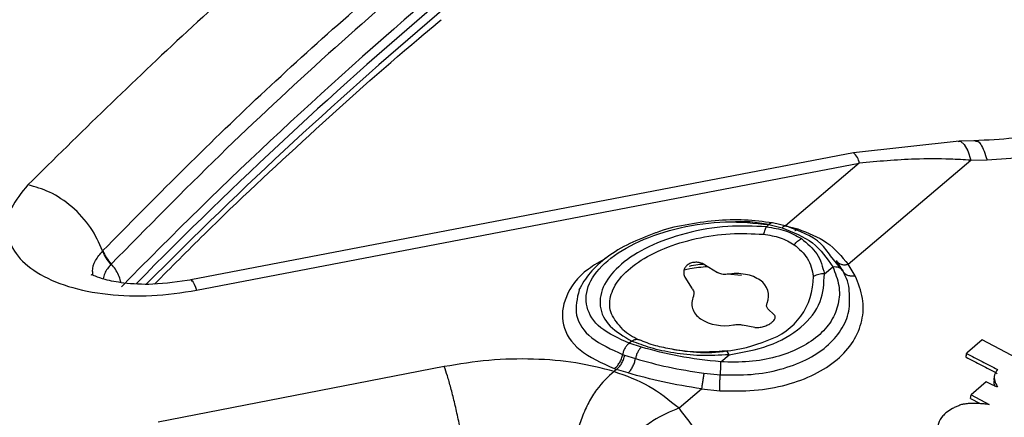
# Paper-space layout 'Specification Drawing' of a CAD drawing. Header units: millimetres. Extents: x 0 to 420, y 0 to 297.
# Tile 8 of 36: x 71.3 to 78.12, y 84.55 to 87.31. Entities that reach past the tile are written whole.
import ezdxf

# ---------------------------------------------------------------- set-up
doc = ezdxf.new("R2010")
doc.units = ezdxf.units.MM

psp = doc.layouts.new('Specification Drawing')

# ---------------------------------------------------------------- linework, layer by layer
at = {"color": 7, "linetype": 'Continuous', "lineweight": 25}
for p, q in [((77.8112, 86.4671), (77.0778, 86.3863)), ((77.8023, 86.4653), (77.8111, 86.4671)), ((77.9236, 86.4703), (77.8109, 86.4671)), ((77.0777, 86.3863), (72.4887, 85.5052)), ((77.0417, 85.6141), (77.8909, 86.3359)), ((77.8909, 86.3359), (78.0035, 86.3391)), ((72.5295, 85.4339), (77.1185, 86.315)), ((77.1185, 86.315), (76.6069, 85.88)), ((76.4929, 85.8889), (76.4754, 85.874)), ((76.4929, 85.8889), (76.5833, 85.8677)), ((76.6134, 85.8784), (76.5172, 85.9007)), ((76.6069, 85.88), (76.6926, 85.8595)), ((71.8785, 85.7073), (71.88, 85.7088)), ((77.0033, 85.5701), (76.9189, 85.6737)), ((76.0467, 85.6116), (76.1375, 85.5567)), ((76.8764, 85.5476), (76.9346, 85.597)), ((77.0039, 85.569), (76.9605, 85.6402)), ((77.0904, 85.5339), (77.0417, 85.6141)), ((75.9627, 85.4435), (75.9115, 85.5241)), ((76.3018, 85.5354), (76.2037, 85.545)), ((76.4856, 85.306), (76.5297, 85.2637)), ((76.3946, 85.1762), (76.3107, 85.1928)), ((75.5431, 85.0816), (75.5257, 85.0668)), ((75.6094, 85.0399), (75.5257, 85.0668)), ((77.9705, 85.0906), (77.8669, 85.0025)), ((78.2527, 84.9408), (77.9705, 85.0906)), ((75.4794, 84.9887), (75.4935, 84.9839)), ((75.4935, 84.9839), (75.5686, 84.9602)), ((76.1585, 84.9373), (76.2167, 84.9868)), ((77.8612, 84.9972), (77.8573, 84.9717)), ((77.8577, 84.9712), (77.8615, 84.9967)), ((74.2446, 84.9051), (72.2621, 84.5208)), ((75.4373, 84.8859), (75.4203, 84.8714)), ((75.4215, 84.8912), (75.4373, 84.8859)), ((75.5174, 84.8606), (75.4373, 84.8859)), ((76.0419, 84.8593), (76.1562, 84.8484)), ((78.0533, 84.8386), (78.0495, 84.8132)), ((77.9964, 84.7984), (77.8922, 84.7098)), ((75.87, 84.6181), (76.0259, 84.7506)), ((76.0259, 84.7506), (76.1533, 84.7373)), ((77.8883, 84.6843), (77.8922, 84.7098)), ((77.8922, 84.7098), (78.0187, 84.6426)), ((77.8883, 84.6843), (77.9567, 84.6481))]:
    psp.add_line(p, q, dxfattribs=at)
at = {"color": 8, "linetype": 'Continuous', "lineweight": 25, "flags": 128}
psp.add_lwpolyline([(77.8111, 86.4671), (77.8213, 86.4652), (77.8456, 86.4441), (77.8691, 86.4004), (77.8909, 86.3359)], dxfattribs=at)
at = {"color": 7, "linetype": 'Continuous', "lineweight": 25}
for centre, radius, start, end in [((95.2512, 62.8066), 32.4548, 130.29976, 135.7368), ((95.3031, 62.6715), 32.5286, 130.30297, 135.47489), ((76.8693, 85.4066), 0.1411, 87.1132, 118.99348), ((76.3637, 85.3957), 0.1272, 336.83053, 57.72726), ((76.1854, 85.503), 0.3149, 238.01737, 281.17678), ((75.7898, 85.5248), 0.4764, 229.44065, 245.69845), ((76.0928, 85.9999), 0.9925, 275.73101, 292.93244), ((76.1826, 84.9786), 0.035, 13.46726, 74.59517)]:
    psp.add_arc(centre, radius, start, end, dxfattribs=at)
at = {"color": 8, "linetype": 'Continuous', "lineweight": 25}
for centre, radius, start, end in [((95.339, 62.5501), 32.5869, 130.30532, 135.28236), ((77.0111, 86.3008), 0.1084, 7.50601, 52.04699), ((76.3399, 85.5252), 0.461, 287.62835, 0.59671)]:
    psp.add_arc(centre, radius, start, end, dxfattribs=at)
at = {"color": 7, "linetype": 'Continuous', "lineweight": 25}
for points, knots in [([(71.9155, 88.5846), (71.6752, 88.3773), (71.1918, 87.9603), (70.4992, 87.3204), (69.829, 86.6687), (69.1869, 86.0068), (68.5724, 85.3355), (67.9863, 84.6548), (67.4284, 83.9653), (66.9015, 83.2668), (66.5027, 82.7098), (66.2901, 82.3833), (66.2326, 82.295)], [0, 0, 0, 0, 0.1053612, 0.2119454, 0.3185965, 0.425319, 0.5321185, 0.6390014, 0.745975, 0.8530479, 0.9602293, 1, 1, 1, 1]), ([(73.6452, 88.2746), (73.2449, 87.9273), (72.4443, 87.2327), (71.7222, 86.5206), (71.3611, 86.1646)], [0, 0, 0, 0, 0.499991, 1, 1, 1, 1]), ([(71.88, 85.7088), (72.2376, 86.0713), (72.9464, 86.7898), (73.7372, 87.4788), (74.1291, 87.8202)], [0, 0, 0, 0, 0.5045246, 1, 1, 1, 1]), ([(74.1866, 87.7264), (73.9367, 87.51), (73.4225, 87.0646), (72.6708, 86.3612), (72.1868, 85.8683), (71.9383, 85.6153)], [0, 0, 0, 0, 0.315217, 0.648555, 1, 1, 1, 1]), ([(72.2384, 85.4774), (72.3524, 85.5929), (72.6955, 85.9407), (73.3063, 86.5082), (73.8544, 87.0033), (74.1708, 87.2662), (74.2225, 87.3092)], [0, 0, 0, 0, 0.184616, 0.555809, 0.927328, 1, 1, 1, 1]), ([(79.361, 86.9255), (79.2953, 86.8751), (79.1531, 86.766), (78.8434, 86.6237), (78.5081, 86.532), (78.1859, 86.4833), (78.0054, 86.4745), (77.9125, 86.47)], [0, 0, 0, 0, 0.199541, 0.431891, 0.698153, 0.844602, 1, 1, 1, 1]), ([(78.0035, 86.3391), (78.1803, 86.3509), (78.5334, 86.3745), (79.0163, 86.4972), (79.4473, 86.6744), (79.6683, 86.839), (79.7787, 86.9211)], [0, 0, 0, 0, 0.250793, 0.501256, 0.751076, 1, 1, 1, 1]), ([(77.8909, 86.3359), (77.8432, 86.3384), (77.7147, 86.3452), (77.4565, 86.346), (77.247, 86.3268), (77.1185, 86.315)], [0, 0, 0, 0, 0.1858111, 0.5007821, 1, 1, 1, 1]), ([(71.3611, 86.1646), (71.3174, 86.1116), (71.2295, 86.005), (71.2054, 85.8387), (71.2654, 85.6839), (71.4122, 85.5521), (71.6323, 85.4542), (71.9077, 85.3992), (72.2167, 85.3873), (72.4256, 85.4184), (72.5295, 85.4339)], [0, 0, 0, 0, 0.12359, 0.248425, 0.373804, 0.499608, 0.625482, 0.751053, 0.876123, 1, 1, 1, 1]), ([(71.8785, 85.7073), (71.854, 85.7622), (71.8041, 85.8735), (71.6709, 86.0164), (71.5169, 86.1213), (71.4115, 86.1506), (71.3611, 86.1646)], [0, 0, 0, 0, 0.254444, 0.515715, 0.768448, 1, 1, 1, 1]), ([(76.5172, 85.9007), (76.454, 85.9089), (76.3274, 85.9254), (76.1192, 85.9198), (75.9123, 85.8887), (75.7712, 85.8575), (75.7092, 85.8319), (75.7078, 85.8313)], [0, 0, 0, 0, 0.247456, 0.495363, 0.744102, 0.994027, 1, 1, 1, 1]), ([(75.5257, 85.0668), (75.4534, 85.0996), (75.3091, 85.1651), (75.2154, 85.3153), (75.2311, 85.48), (75.3603, 85.6422), (75.5846, 85.7804), (75.8745, 85.8756), (76.1974, 85.9202), (76.3942, 85.8993), (76.4929, 85.8889)], [0, 0, 0, 0, 0.1261022, 0.2514935, 0.3760309, 0.5, 0.6239692, 0.7485065, 0.8738979, 1, 1, 1, 1]), ([(76.4754, 85.874), (76.3867, 85.8781), (76.2041, 85.8864), (75.9139, 85.8358), (75.6556, 85.7427), (75.4589, 85.6172), (75.3378, 85.4726), (75.3088, 85.3215), (75.374, 85.1808), (75.4879, 85.114), (75.5431, 85.0816)], [0, 0, 0, 0, 0.121431, 0.25, 0.378569, 0.5, 0.621431, 0.75, 0.878569, 1, 1, 1, 1]), ([(76.4754, 85.874), (76.4713, 85.8672), (76.4631, 85.8535), (76.4573, 85.8326), (76.4544, 85.8222)], [0, 0, 0, 0, 0.500066, 1, 1, 1, 1]), ([(76.4754, 85.874), (76.521, 85.8668), (76.6125, 85.8522), (76.6828, 85.8121), (76.7182, 85.7919)], [0, 0, 0, 0, 0.49796, 1, 1, 1, 1]), ([(76.5833, 85.8677), (76.6593, 85.8372), (76.8124, 85.7757), (76.8937, 85.6569), (76.9346, 85.597)], [0, 0, 0, 0, 0.4962147, 1, 1, 1, 1]), ([(76.9189, 85.6737), (76.8983, 85.7025), (76.8299, 85.7985), (76.7038, 85.8452), (76.6156, 85.8778)], [0, 0, 0, 0, 0.301025, 1, 1, 1, 1]), ([(76.6926, 85.8595), (76.7638, 85.8318), (76.9079, 85.7757), (76.9967, 85.6684), (77.0417, 85.6141)], [0, 0, 0, 0, 0.494257, 1, 1, 1, 1]), ([(75.7078, 85.8313), (75.6464, 85.8082), (75.5218, 85.7612), (75.3676, 85.6657), (75.2437, 85.5562), (75.1995, 85.4761), (75.1773, 85.4359)], [0, 0, 0, 0, 0.2429743, 0.4935494, 0.7459082, 1, 1, 1, 1]), ([(76.4544, 85.8222), (76.4946, 85.8159), (76.5755, 85.8035), (76.6368, 85.7678), (76.6676, 85.7498)], [0, 0, 0, 0, 0.49777, 1, 1, 1, 1]), ([(76.6676, 85.7498), (76.6753, 85.7587), (76.6908, 85.7764), (76.7091, 85.7867), (76.7182, 85.7919)], [0, 0, 0, 0, 0.5, 1, 1, 1, 1]), ([(76.7182, 85.7919), (76.7579, 85.7588), (76.8415, 85.6891), (76.8644, 85.5963), (76.8764, 85.5476)], [0, 0, 0, 0, 0.475174, 1, 1, 1, 1]), ([(76.6676, 85.7498), (76.7019, 85.72), (76.7747, 85.6569), (76.7919, 85.5739), (76.8009, 85.53)], [0, 0, 0, 0, 0.471767, 1, 1, 1, 1]), ([(71.9363, 85.6133), (71.9242, 85.6279), (71.8997, 85.6574), (71.8856, 85.6906), (71.8785, 85.7073)], [0, 0, 0, 0, 0.496659, 1, 1, 1, 1]), ([(71.88, 85.7088), (71.8871, 85.6923), (71.9013, 85.6593), (71.926, 85.63), (71.9383, 85.6153)], [0, 0, 0, 0, 0.499999, 1, 1, 1, 1]), ([(71.9383, 85.6153), (71.938, 85.615), (71.9373, 85.6143), (71.9367, 85.6136), (71.9363, 85.6133)], [0, 0, 0, 0, 0.499981, 1, 1, 1, 1]), ([(76.0467, 85.6116), (76.0369, 85.6163), (76.0181, 85.6255), (75.9862, 85.6292), (75.9567, 85.6251), (75.9314, 85.6134), (75.9126, 85.5954), (75.9027, 85.5733), (75.9011, 85.5483), (75.9079, 85.5326), (75.9115, 85.5241)], [0, 0, 0, 0, 0.138248, 0.266041, 0.388638, 0.506414, 0.624709, 0.748347, 0.865406, 1, 1, 1, 1]), ([(75.9056, 85.5762), (75.9187, 85.5793), (75.9712, 85.5919), (76.0263, 85.5959), (76.0677, 85.5989)], [0, 0, 0, 0, 0.24874, 1, 1, 1, 1]), ([(76.0407, 85.6114), (76.0274, 85.6118), (75.9923, 85.6126), (75.9597, 85.604), (75.9396, 85.5986)], [0, 0, 0, 0, 0.380395, 1, 1, 1, 1]), ([(76.9346, 85.597), (76.9518, 85.5539), (76.9859, 85.4678), (76.9793, 85.3386), (76.93, 85.2185), (76.8368, 85.1131), (76.7057, 85.0279), (76.5431, 84.9678), (76.3576, 84.9336), (76.225, 84.9361), (76.1585, 84.9373)], [0, 0, 0, 0, 0.125736, 0.250914, 0.375596, 0.5, 0.624404, 0.749086, 0.874264, 1, 1, 1, 1]), ([(76.9346, 85.597), (76.9421, 85.5975), (76.9575, 85.5985), (76.9778, 85.5933), (76.9944, 85.5836), (77.0008, 85.5738), (77.0039, 85.569)], [0, 0, 0, 0, 0.244853, 0.499634, 0.754608, 1, 1, 1, 1]), ([(76.9605, 85.6402), (76.9642, 85.6347), (76.9716, 85.6236), (76.9911, 85.6137), (77.0149, 85.6097), (77.0329, 85.6126), (77.0417, 85.6141)], [0, 0, 0, 0, 0.244956, 0.49966, 0.754544, 1, 1, 1, 1]), ([(72.4999, 85.5073), (72.4069, 85.4935), (72.2382, 85.4684), (72.032, 85.4795), (71.9011, 85.5048), (71.83, 85.5284), (71.798, 85.5454), (71.8002, 85.541), (71.801, 85.5394)], [0, 0, 0, 0, 0.289607, 0.524987, 0.709028, 0.845578, 0.945326, 1, 1, 1, 1]), ([(76.2037, 85.545), (76.1914, 85.5441), (76.1674, 85.5423), (76.1473, 85.552), (76.1375, 85.5567)], [0, 0, 0, 0, 0.515195, 1, 1, 1, 1]), ([(76.1533, 84.7373), (76.2333, 84.7358), (76.3933, 84.7329), (76.6171, 84.7741), (76.8136, 84.8466), (76.9721, 84.9497), (77.0847, 85.0771), (77.1443, 85.2223), (77.1523, 85.3781), (77.1111, 85.4819), (77.0904, 85.5339)], [0, 0, 0, 0, 0.125367, 0.250646, 0.375443, 0.500007, 0.624572, 0.749368, 0.874651, 1, 1, 1, 1]), ([(76.2167, 84.9868), (76.3111, 85.0038), (76.5054, 85.039), (76.7269, 85.1714), (76.8676, 85.3469), (76.8735, 85.4819), (76.8764, 85.5476)], [0, 0, 0, 0, 0.24292, 0.5, 0.75708, 1, 1, 1, 1]), ([(77.0039, 85.569), (77.0078, 85.563), (77.0157, 85.5507), (77.0365, 85.5386), (77.0619, 85.532), (77.081, 85.5333), (77.0904, 85.5339)], [0, 0, 0, 0, 0.245123, 0.5, 0.754877, 1, 1, 1, 1]), ([(77.0493, 85.4281), (77.0493, 85.4282), (77.0507, 85.4747), (77.0273, 85.5219), (77.0039, 85.569)], [0, 0, 0, 0, 0.002137, 1, 1, 1, 1]), ([(75.9627, 85.4435), (75.9653, 85.4392), (75.9706, 85.4307), (75.9749, 85.4134), (75.9717, 85.4013), (75.9696, 85.3935)], [0, 0, 0, 0, 0.262427, 0.526596, 1, 1, 1, 1]), ([(76.4856, 85.306), (76.4834, 85.3084), (76.479, 85.3133), (76.475, 85.326), (76.4783, 85.3377), (76.4806, 85.3456)], [0, 0, 0, 0, 0.2441039, 0.4895325, 1, 1, 1, 1]), ([(76.3946, 85.1762), (76.4039, 85.1758), (76.4225, 85.1749), (76.4552, 85.1817), (76.4856, 85.1934), (76.5102, 85.2083), (76.5274, 85.2243), (76.5364, 85.2402), (76.5371, 85.2539), (76.5319, 85.2607), (76.5297, 85.2637)], [0, 0, 0, 0, 0.142965, 0.285132, 0.417358, 0.53984, 0.657733, 0.777418, 0.903955, 1, 1, 1, 1]), ([(76.2465, 85.1941), (76.2576, 85.1954), (76.275, 85.1973), (76.2965, 85.196), (76.306, 85.1939), (76.3107, 85.1928)], [0, 0, 0, 0, 0.476151, 0.737566, 1, 1, 1, 1]), ([(75.5257, 85.0668), (75.5205, 85.0626), (75.5099, 85.0541), (75.4962, 85.0348), (75.4852, 85.0124), (75.4813, 84.9965), (75.4794, 84.9887)], [0, 0, 0, 0, 0.245113, 0.499986, 0.754868, 1, 1, 1, 1]), ([(75.5938, 85.0907), (75.5857, 85.0917), (75.5695, 85.0939), (75.5519, 85.0857), (75.5431, 85.0816)], [0, 0, 0, 0, 0.498293, 1, 1, 1, 1]), ([(76.2167, 84.9868), (76.1503, 84.9832), (76.0237, 84.9764), (75.8358, 84.9968), (75.6696, 85.0316), (75.5851, 85.065), (75.5431, 85.0816)], [0, 0, 0, 0, 0.278072, 0.530864, 0.766917, 1, 1, 1, 1]), ([(75.6094, 85.0399), (75.605, 85.0355), (75.5958, 85.0265), (75.5838, 85.0068), (75.574, 84.9841), (75.5703, 84.968), (75.5686, 84.9602)], [0, 0, 0, 0, 0.244853, 0.499634, 0.754608, 1, 1, 1, 1]), ([(76.1585, 84.9373), (76.0601, 84.9483), (75.8646, 84.97), (75.6941, 85.0167), (75.6094, 85.0399)], [0, 0, 0, 0, 0.503786, 1, 1, 1, 1]), ([(75.4215, 84.8912), (75.428, 84.8964), (75.4413, 84.9071), (75.4584, 84.9312), (75.4721, 84.9591), (75.477, 84.979), (75.4794, 84.9887)], [0, 0, 0, 0, 0.245122, 0.5, 0.754878, 1, 1, 1, 1]), ([(75.4373, 84.8859), (75.4436, 84.8911), (75.4565, 84.9019), (75.4732, 84.9262), (75.4865, 84.9542), (75.4912, 84.9742), (75.4935, 84.9839)], [0, 0, 0, 0, 0.245135, 0.500013, 0.754884, 1, 1, 1, 1]), ([(76.1919, 85.0124), (76.1329, 85.0085), (76.021, 85.0012), (75.8905, 85.0102), (75.8311, 85.0232), (75.8219, 85.0253)], [0, 0, 0, 0, 0.484972, 0.920321, 1, 1, 1, 1]), ([(75.8222, 85.0273), (75.8698, 85.0196), (75.9866, 85.0006), (76.1175, 84.9995), (76.1969, 85.0143), (76.2072, 85.0162)], [0, 0, 0, 0, 0.374257, 0.918414, 1, 1, 1, 1]), ([(77.8573, 84.9717), (77.8573, 84.9717), (77.8573, 84.9716), (77.8574, 84.9715), (77.8575, 84.9713), (77.8576, 84.9713), (77.8577, 84.9712)], [0, 0, 0, 0, 0.248065, 0.518357, 0.787982, 1, 1, 1, 1]), ([(77.8577, 84.9712), (77.8755, 84.9618), (77.9112, 84.9429), (77.9827, 84.9052), (78.0364, 84.877), (78.0722, 84.8582)], [0, 0, 0, 0, 0.250001, 0.500003, 1, 1, 1, 1]), ([(77.8669, 85.0025), (77.8662, 85.0016), (77.8651, 85.0002), (77.8633, 84.9989), (77.8621, 84.9982), (77.8616, 84.9978), (77.8613, 84.9975), (77.8612, 84.9973), (77.8612, 84.9971), (77.8612, 84.9969), (77.8614, 84.9968), (77.8615, 84.9967), (77.8615, 84.9967)], [0, 0, 0, 0, 0.3967593, 0.6797973, 0.7688155, 0.8287974, 0.8914453, 0.9198467, 0.9437752, 0.9639858, 0.9841466, 1, 1, 1, 1]), ([(77.8615, 84.9967), (77.8794, 84.9872), (77.915, 84.9683), (77.9865, 84.9306), (78.0402, 84.9025), (78.0761, 84.8837)], [0, 0, 0, 0, 0.250001, 0.500003, 1, 1, 1, 1]), ([(75.4203, 84.8714), (75.3343, 84.8935), (75.1624, 84.9378), (74.8646, 84.9616), (74.5538, 84.9551), (74.3474, 84.9217), (74.2446, 84.9051)], [0, 0, 0, 0, 0.250673, 0.501573, 0.751908, 1, 1, 1, 1]), ([(75.5174, 84.8606), (75.523, 84.8661), (75.5345, 84.8773), (75.5495, 84.902), (75.5617, 84.9304), (75.5663, 84.9504), (75.5686, 84.9602)], [0, 0, 0, 0, 0.245123, 0.5, 0.754877, 1, 1, 1, 1]), ([(75.5686, 84.9602), (75.6421, 84.9397), (75.7892, 84.8987), (75.9576, 84.8724), (76.0419, 84.8593)], [0, 0, 0, 0, 0.500064, 1, 1, 1, 1]), ([(76.1562, 84.8484), (76.1568, 84.8564), (76.1581, 84.8727), (76.1591, 84.8973), (76.1593, 84.9201), (76.1588, 84.9316), (76.1585, 84.9373)], [0, 0, 0, 0, 0.245392, 0.5003663, 0.7551467, 1, 1, 1, 1]), ([(75.4203, 84.8714), (75.3784, 84.833), (75.3141, 84.7741), (75.243, 84.6565), (75.1826, 84.5242), (75.1342, 84.3444), (75.1388, 84.2149), (75.141, 84.1529)], [0, 0, 0, 0, 0.2425621, 0.3722032, 0.5040149, 0.7622737, 1, 1, 1, 1]), ([(75.4203, 84.8714), (75.5026, 84.842), (75.6665, 84.7835), (75.8023, 84.6731), (75.87, 84.6181)], [0, 0, 0, 0, 0.501911, 1, 1, 1, 1]), ([(76.0259, 84.7506), (75.9344, 84.7653), (75.7535, 84.7944), (75.5955, 84.8387), (75.5174, 84.8606)], [0, 0, 0, 0, 0.505749, 1, 1, 1, 1]), ([(76.0419, 84.8593), (76.0404, 84.8495), (76.0374, 84.8295), (76.033, 84.7993), (76.0289, 84.7716), (76.0269, 84.7575), (76.0259, 84.7506)], [0, 0, 0, 0, 0.244956, 0.49966, 0.754544, 1, 1, 1, 1]), ([(76.1533, 84.7373), (76.153, 84.7444), (76.1523, 84.7588), (76.1526, 84.7873), (76.1538, 84.8181), (76.1554, 84.8384), (76.1562, 84.8484)], [0, 0, 0, 0, 0.245123, 0.5, 0.754877, 1, 1, 1, 1]), ([(78.0761, 84.8837), (78.0675, 84.8717), (78.0503, 84.8478), (78.0529, 84.8048), (78.0681, 84.7776), (78.0758, 84.764)], [0, 0, 0, 0, 0.332184, 0.665789, 1, 1, 1, 1]), ([(78.0758, 84.764), (78.0685, 84.7663), (78.054, 84.7709), (78.0278, 84.7829), (78.0089, 84.7923), (77.9964, 84.7984)], [0, 0, 0, 0, 0.255887, 0.511167, 1, 1, 1, 1]), ([(78.0514, 84.813), (78.0499, 84.8019), (78.0478, 84.7876), (78.0552, 84.7735), (78.0568, 84.7704)], [0, 0, 0, 0, 0.778779, 1, 1, 1, 1]), ([(77.8137, 84.6368), (77.8053, 84.6331), (77.7885, 84.6259), (77.7554, 84.6111), (77.7356, 84.5966), (77.7225, 84.5869)], [0, 0, 0, 0, 0.252701, 0.50549, 1, 1, 1, 1]), ([(77.8418, 84.6443), (77.8393, 84.6438), (77.8343, 84.6429), (77.8248, 84.6405), (77.8181, 84.6383), (77.8137, 84.6368)], [0, 0, 0, 0, 0.252307, 0.504568, 1, 1, 1, 1]), ([(77.9044, 84.6498), (77.8991, 84.6496), (77.8884, 84.6493), (77.8672, 84.648), (77.8519, 84.6458), (77.8418, 84.6443)], [0, 0, 0, 0, 0.251344, 0.502733, 1, 1, 1, 1]), ([(78.0187, 84.6426), (78.0091, 84.6434), (77.9899, 84.645), (77.9517, 84.6493), (77.9233, 84.6496), (77.9044, 84.6498)], [0, 0, 0, 0, 0.251715, 0.503352, 1, 1, 1, 1]), ([(75.87, 84.6181), (75.8086, 84.5922), (75.7144, 84.5525), (75.5953, 84.46), (75.5116, 84.3776), (75.4419, 84.2873), (75.3715, 84.1675), (75.3526, 84.0823), (75.3403, 84.027)], [0, 0, 0, 0, 0.2423612, 0.3724478, 0.5047553, 0.6363625, 0.7644382, 1, 1, 1, 1]), ([(75.852, 83.5834), (75.9218, 83.6564), (76.0619, 83.8029), (76.1229, 84.0727), (76.0725, 84.3549), (75.9376, 84.5302), (75.87, 84.6181)], [0, 0, 0, 0, 0.247768, 0.497076, 0.747811, 1, 1, 1, 1]), ([(77.7225, 84.5869), (77.7137, 84.5792), (77.6882, 84.557), (77.6657, 84.5208), (77.6639, 84.4914), (77.6633, 84.4813)], [0, 0, 0, 0, 0.2572322, 0.744023, 1, 1, 1, 1])]:
    psp.add_open_spline(points, degree=3, knots=knots, dxfattribs=at)
at = {"color": 8, "linetype": 'Continuous', "lineweight": 25}
for points, knots in [([(66.2436, 82.2886), (66.2503, 82.2994), (66.5054, 82.7075), (67.1642, 83.5928), (68.1878, 84.8651), (69.383, 86.1603), (70.6296, 87.3919), (71.5592, 88.2033), (72.0224, 88.6076)], [0, 0, 0, 0, 0.0047998, 0.1814834, 0.4008922, 0.5904207, 0.7959274, 1, 1, 1, 1]), ([(66.4231, 82.185), (66.6403, 82.5095), (67.1735, 83.3061), (68.1769, 84.5582), (69.4111, 85.938), (70.769, 87.2963), (71.7773, 88.1789), (72.2813, 88.6201)], [0, 0, 0, 0, 0.1467456, 0.3601592, 0.5734312, 0.7867411, 1, 1, 1, 1]), ([(72.1011, 88.6135), (71.6589, 88.2289), (70.7743, 87.4599), (69.5528, 86.2691), (68.6223, 85.3023), (68.1395, 84.7209), (68.003, 84.5566)], [0, 0, 0, 0, 0.294686, 0.589346, 0.883957, 1, 1, 1, 1]), ([(77.9234, 86.467), (77.9272, 86.4679), (77.9393, 86.4706), (77.9677, 86.4423), (77.9894, 86.3797), (78.0035, 86.3391)], [0, 0, 0, 0, 0.1389369, 0.4412057, 1, 1, 1, 1]), ([(76.4933, 85.8892), (76.4064, 85.9034), (76.3189, 85.9178), (76.2252, 85.9056), (76.2246, 85.9055)], [0, 0, 0, 0, 0.993735, 1, 1, 1, 1]), ([(76.5171, 85.9004), (76.5168, 85.9006), (76.5129, 85.9022), (76.5044, 85.899), (76.4966, 85.8922), (76.4929, 85.8889)], [0, 0, 0, 0, 0.0469419, 0.5327744, 1, 1, 1, 1]), ([(76.6154, 85.877), (76.6138, 85.8777), (76.6083, 85.8801), (76.5971, 85.8775), (76.5878, 85.8709), (76.5833, 85.8677)], [0, 0, 0, 0, 0.167884, 0.592208, 1, 1, 1, 1]), ([(76.673, 85.8482), (76.6738, 85.8484), (76.6801, 85.8493), (76.6868, 85.8548), (76.6926, 85.8595)], [0, 0, 0, 0, 0.132156, 1, 1, 1, 1]), ([(71.8129, 85.5373), (71.8112, 85.5467), (71.8051, 85.5812), (71.8241, 85.6405), (71.8607, 85.6855), (71.8785, 85.7073)], [0, 0, 0, 0, 0.1603338, 0.5915477, 1, 1, 1, 1]), ([(75.3652, 85.6564), (75.3219, 85.6318), (75.1856, 85.5546), (75.0704, 85.3881), (75.0469, 85.1912), (75.1609, 85.0097), (75.3345, 84.9307), (75.4215, 84.8912)], [0, 0, 0, 0, 0.1036515, 0.3261048, 0.5495025, 0.774301, 1, 1, 1, 1]), ([(71.9363, 85.6133), (71.919, 85.593), (71.8919, 85.5614), (71.8853, 85.5256), (71.8829, 85.5127)], [0, 0, 0, 0, 0.640214, 1, 1, 1, 1]), ([(72.0048, 85.4879), (72.0043, 85.4913), (72.0022, 85.508), (71.9899, 85.5393), (71.9685, 85.5795), (71.9483, 85.6035), (71.9383, 85.6153)], [0, 0, 0, 0, 0.0778978, 0.3875744, 0.697252, 1, 1, 1, 1]), ([(72.4905, 85.4962), (72.493, 85.4989), (72.5009, 85.5071), (72.518, 85.4635), (72.5295, 85.4339)], [0, 0, 0, 0, 0.320438, 1, 1, 1, 1]), ([(75.1782, 85.4372), (75.1641, 85.3776), (75.1359, 85.258), (75.246, 85.0952), (75.4016, 85.0242), (75.4794, 84.9887)], [0, 0, 0, 0, 0.332272, 0.666205, 1, 1, 1, 1]), ([(76.1562, 84.8484), (76.2283, 84.8471), (76.3726, 84.8444), (76.575, 84.8815), (76.753, 84.947), (76.8972, 85.0405), (76.9983, 85.1561), (77.0556, 85.2876), (77.0514, 85.3813), (77.0493, 85.4281)], [0, 0, 0, 0, 0.142823, 0.2857, 0.42862, 0.571565, 0.71451, 0.85743, 1, 1, 1, 1]), ([(75.8219, 85.0253), (75.7829, 85.0324), (75.6961, 85.0483), (75.6302, 85.0756), (75.5938, 85.0907)], [0, 0, 0, 0, 0.448675, 1, 1, 1, 1])]:
    psp.add_open_spline(points, degree=3, knots=knots, dxfattribs=at)
at = {"color": 7, "linetype": 'Continuous', "lineweight": 25}
for points in [[(75.4801, 85.1629), (75.4495, 85.1975), (75.3884, 85.2667), (75.3851, 85.3906), (75.4489, 85.5154), (75.5797, 85.6318), (75.7644, 85.7289), (75.9858, 85.797), (76.226, 85.8334), (76.3782, 85.8259), (76.4544, 85.8222)], [(76.4316, 85.5032), (76.4168, 85.5122), (76.3874, 85.5303), (76.3305, 85.5457), (76.2683, 85.5521), (76.2252, 85.5474), (76.2037, 85.545)], [(75.9696, 85.3935), (75.965, 85.3789), (75.9558, 85.3498), (75.9619, 85.3071), (75.9814, 85.2675), (76.0062, 85.2464), (76.0186, 85.2359)], [(74.4129, 84.1238), (74.4086, 84.1561), (74.4001, 84.2207), (74.3822, 84.33), (74.3615, 84.4427), (74.3385, 84.5551), (74.3143, 84.6622), (74.2898, 84.7592), (74.266, 84.8436), (74.2517, 84.8846), (74.2446, 84.9051)]]:
    psp.add_open_spline(points, degree=3, dxfattribs=at)

doc.saveas('drawing.dxf')
